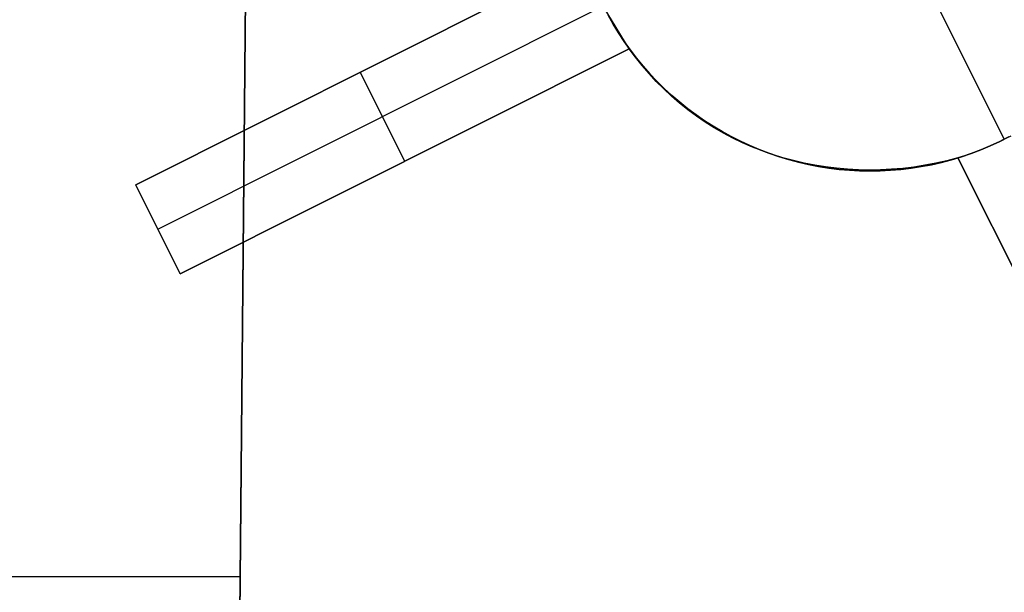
# Model space of a CAD drawing. Header units: millimetres. Extents: x 10871 to 12032, y -2698 to -1680.
# Tile 62 of 183: x 11507.48 to 11517.36, y -2122.1 to -2116.35. Entities that reach past the tile are written whole.
import ezdxf

# ---------------------------------------------------------------- set-up
doc = ezdxf.new("R2010")
doc.units = ezdxf.units.MM
doc.layers.add('1', color=7, linetype='Continuous')
doc.layers.add('color', color=7, linetype='Continuous')

msp = doc.modelspace()

# ---------------------------------------------------------------- linework, layer by layer
at = {"layer": '1', "color": 7, "true_color": 0xffffff}
for p, q in [((11504.439, -2675.5011, 62.141), (11509.7846, -2111.7609, 62.141)), ((11509.7846, -2111.7609, 65.9982), (11509.5607, -2135.3713, 65.9982)), ((11509.5607, -2135.3713, 65.9982), (11509.7846, -2111.7609, 65.9982)), ((11509.5915, -2132.1253, 59.9093), (11509.7846, -2111.7609, 59.9093)), ((11509.7846, -2111.7609, 59.9093), (11509.5915, -2132.1253, 59.9093)), ((11496.0422, -2121.9431, 59.9093), (11509.688, -2121.9431, 59.9093))]:
    msp.add_line(p, q, dxfattribs=at)
at = {"layer": 'color', "color": 254, "true_color": 0xcad1ee}
for p, q in [((11508.6403, -2118.0095, 4.7639), (11513.1479, -2115.7505, 4.2469)), ((11513.1479, -2115.7505, -3.0384), (11508.6403, -2118.0095, 2.0035)), ((11509.6602, -2117.4984, 0.8627), (11513.1479, -2115.7505, 0.8627)), ((11516.5765, -2115.9897, -15.9965), (11517.3606, -2117.5542, -15.9965)), ((11513.3344, -2116.2163, -2.9965), (11508.8644, -2118.4565, 2.0035)), ((11513.5959, -2116.6445, -3.0384), (11513.3344, -2116.2163, -2.9965)), ((11513.3824, -2116.3081, -15.9965), (11513.4335, -2116.3981, -15.9965)), ((11513.4335, -2116.3981, -6.0803), (11513.3824, -2116.3081, -6.0803)), ((11513.4335, -2116.3981, -15.9965), (11513.4877, -2116.4864, -15.9965)), ((11513.4877, -2116.4864, -6.0803), (11513.4335, -2116.3981, -6.0803)), ((11513.4877, -2116.4864, -15.9965), (11513.545, -2116.5727, -15.9965)), ((11513.545, -2116.5727, -6.0803), (11513.4877, -2116.4864, -6.0803)), ((11513.545, -2116.5727, -15.9965), (11513.6051, -2116.657, -15.9965)), ((11513.6051, -2116.657, -6.0803), (11513.545, -2116.5727, -6.0803)), ((11513.5959, -2116.6445, 3.8359), (11509.0884, -2118.9035, 4.3474)), ((11509.0884, -2118.9035, 2.0035), (11513.5959, -2116.6445, -3.0384)), ((11510.2944, -2118.2991, 0.6545), (11513.5959, -2116.6445, 0.6545)), ((11513.659, -2116.7304, 3.7909), (11513.5959, -2116.6445, 3.8359)), ((11513.5959, -2116.6445, -3.0384), (11513.5959, -2116.6445, 3.8359)), ((11513.6051, -2116.657, -15.9965), (11513.6682, -2116.7391, -15.9965)), ((11513.6682, -2116.7391, -6.0803), (11513.6051, -2116.657, -6.0803)), ((11513.7252, -2116.8139, 3.7457), (11513.659, -2116.7304, 3.7909)), ((11513.6682, -2116.7391, -15.9965), (11513.734, -2116.8191, -15.9965)), ((11513.734, -2116.8191, -6.0803), (11513.6682, -2116.7391, -6.0803)), ((11510.8941, -2116.88, -0.5175), (11510.8941, -2116.88, 4.5193)), ((11511.3422, -2117.774, -0.5175), (11510.8941, -2116.88, -0.5175)), ((11513.7944, -2116.8948, 3.7005), (11513.7252, -2116.8139, 3.7457)), ((11513.734, -2116.8191, -15.9965), (11513.8026, -2116.8967, -15.9965)), ((11513.8026, -2116.8967, -6.0803), (11513.734, -2116.8191, -6.0803)), ((11513.8667, -2116.973, 3.6552), (11513.7944, -2116.8948, 3.7005)), ((11513.8026, -2116.8967, -15.9965), (11513.8738, -2116.9719, -15.9965)), ((11513.8738, -2116.9719, -6.0803), (11513.8026, -2116.8967, -6.0803)), ((11513.9419, -2117.0484, 3.6099), (11513.8667, -2116.973, 3.6552)), ((11513.8738, -2116.9719, -15.9965), (11513.9475, -2117.0446, -15.9965)), ((11513.9475, -2117.0446, -6.0803), (11513.8738, -2116.9719, -6.0803)), ((11514.0199, -2117.1209, 3.5647), (11513.9419, -2117.0484, 3.6099)), ((11513.9475, -2117.0446, -15.9965), (11514.0237, -2117.1147, -15.9965)), ((11514.0237, -2117.1147, -6.0803), (11513.9475, -2117.0446, -6.0803)), ((11514.1007, -2117.1905, 3.5197), (11514.0199, -2117.1209, 3.5647)), ((11514.0237, -2117.1147, -15.9965), (11514.1023, -2117.1822, -15.9965)), ((11514.1023, -2117.1822, -6.0803), (11514.0237, -2117.1147, -6.0803)), ((11514.184, -2117.2571, 3.4749), (11514.1007, -2117.1905, 3.5197)), ((11514.1023, -2117.1822, -15.9965), (11514.1832, -2117.2469, -15.9965)), ((11514.1832, -2117.2469, -6.0803), (11514.1023, -2117.1822, -6.0803)), ((11514.1832, -2117.2469, -15.9965), (11514.2663, -2117.3087, -15.9965)), ((11514.2663, -2117.3087, -6.0803), (11514.1832, -2117.2469, -6.0803)), ((11514.2699, -2117.3205, 3.4303), (11514.184, -2117.2571, 3.4749)), ((11514.2663, -2117.3087, -15.9965), (11514.3514, -2117.3677, -15.9965)), ((11514.3514, -2117.3677, -6.0803), (11514.2663, -2117.3087, -6.0803)), ((11514.3582, -2117.3807, 3.386), (11514.2699, -2117.3205, 3.4303)), ((11514.3514, -2117.3677, -15.9965), (11514.4385, -2117.4237, -15.9965)), ((11514.4385, -2117.4237, -6.0803), (11514.3514, -2117.3677, -6.0803)), ((11514.4489, -2117.4377, 3.3421), (11514.3582, -2117.3807, 3.386)), ((11514.4385, -2117.4237, -15.9965), (11514.5276, -2117.4766, -15.9965)), ((11514.5276, -2117.4766, -6.0803), (11514.4385, -2117.4237, -6.0803)), ((11514.5417, -2117.4913, 3.2986), (11514.4489, -2117.4377, 3.3421)), ((11514.5276, -2117.4766, -15.9965), (11514.6183, -2117.5264, -15.9965)), ((11514.6183, -2117.5264, -6.0803), (11514.5276, -2117.4766, -6.0803)), ((11514.6366, -2117.5415, 3.2555), (11514.5417, -2117.4913, 3.2986)), ((11514.6183, -2117.5264, -15.9965), (11514.7108, -2117.5731, -15.9965)), ((11514.7108, -2117.5731, -6.0803), (11514.6183, -2117.5264, -6.0803)), ((11514.7336, -2117.5882, 3.2129), (11514.6366, -2117.5415, 3.2555)), ((11514.7108, -2117.5731, -15.9965), (11514.8048, -2117.6166, -15.9965)), ((11514.8048, -2117.6166, -6.0803), (11514.7108, -2117.5731, -6.0803)), ((11514.8323, -2117.6315, 3.171), (11514.7336, -2117.5882, 3.2129)), ((11517.2199, -2117.6202, -15.9965), (11517.3141, -2117.577, -15.9965)), ((11517.3141, -2117.577, -6.0803), (11517.2199, -2117.6202, -6.0803)), ((11517.2957, -2117.5857, -4.9973), (11517.2302, -2117.6157, -4.9999)), ((11517.3606, -2117.5542, -4.9965), (11517.2957, -2117.5857, -4.9973)), ((11517.3141, -2117.577, -15.9965), (11517.4067, -2117.5306, -15.9965)), ((11517.4067, -2117.5306, -6.0803), (11517.3141, -2117.577, -6.0803)), ((11517.4246, -2117.5211, -4.9973), (11517.3606, -2117.5542, -4.9965)), ((11517.3606, -2117.5542, -4.9965), (11517.3606, -2117.5542, -15.9965)), ((11514.8048, -2117.6166, -15.9965), (11514.9002, -2117.6568, -15.9965)), ((11514.9002, -2117.6568, -6.0803), (11514.8048, -2117.6166, -6.0803)), ((11514.9329, -2117.6711, 3.1296), (11514.8323, -2117.6315, 3.171)), ((11514.9002, -2117.6568, -15.9965), (11514.997, -2117.6936, -15.9965)), ((11514.997, -2117.6936, -6.0803), (11514.9002, -2117.6568, -6.0803)), ((11515.035, -2117.7071, 3.0889), (11514.9329, -2117.6711, 3.1296)), ((11514.997, -2117.6936, -15.9965), (11515.095, -2117.7271, -15.9965)), ((11515.095, -2117.7271, -6.0803), (11514.997, -2117.6936, -6.0803)), ((11516.9294, -2117.7299, -15.9965), (11517.0275, -2117.6966, -15.9965)), ((11517.0275, -2117.6966, -6.0803), (11516.9294, -2117.7299, -6.0803)), ((11517.0302, -2117.6957, -5.0179), (11516.9626, -2117.7191, -5.0274)), ((11517.0275, -2117.6966, -15.9965), (11517.1244, -2117.6601, -15.9965)), ((11517.1244, -2117.6601, -6.0803), (11517.0275, -2117.6966, -6.0803)), ((11517.0974, -2117.6707, -5.0102), (11517.0302, -2117.6957, -5.0179)), ((11517.1641, -2117.644, -5.0042), (11517.0974, -2117.6707, -5.0102)), ((11517.1244, -2117.6601, -15.9965), (11517.2199, -2117.6202, -15.9965)), ((11517.2199, -2117.6202, -6.0803), (11517.1244, -2117.6601, -6.0803)), ((11517.2302, -2117.6157, -4.9999), (11517.1641, -2117.644, -5.0042)), ((11511.3422, -2117.774, 4.1055), (11511.3422, -2117.774, -0.5175)), ((11515.1387, -2117.7395, 3.0489), (11515.035, -2117.7071, 3.0889)), ((11515.095, -2117.7271, -15.9965), (11515.1941, -2117.7572, -15.9965)), ((11515.1941, -2117.7572, -6.0803), (11515.095, -2117.7271, -6.0803)), ((11515.2437, -2117.7682, 3.0097), (11515.1387, -2117.7395, 3.0489)), ((11515.1941, -2117.7572, -15.9965), (11515.2942, -2117.7839, -15.9965)), ((11515.2942, -2117.7839, -6.0803), (11515.1941, -2117.7572, -6.0803)), ((11515.35, -2117.7931, 2.9713), (11515.2437, -2117.7682, 3.0097)), ((11515.2942, -2117.7839, -15.9965), (11515.3951, -2117.8071, -15.9965)), ((11515.3951, -2117.8071, -6.0803), (11515.2942, -2117.7839, -6.0803)), ((11515.4573, -2117.8142, 2.9337), (11515.35, -2117.7931, 2.9713)), ((11516.6745, -2117.794, 2.5894), (11516.5636, -2117.815, 2.6148)), ((11516.6291, -2117.8089, -15.9965), (11516.7301, -2117.786, -15.9965)), ((11516.7301, -2117.786, -6.0803), (11516.6291, -2117.8089, -6.0803)), ((11516.785, -2117.7692, 2.5653), (11516.6745, -2117.794, 2.5894)), ((11516.7301, -2117.786, -15.9965), (11516.8302, -2117.7597, -15.9965)), ((11516.8302, -2117.7597, -6.0803), (11516.7301, -2117.786, -6.0803)), ((11516.8948, -2117.7407, 2.5426), (11516.785, -2117.7692, 2.5653)), ((11516.8302, -2117.7597, -15.9965), (11516.9294, -2117.7299, -15.9965)), ((11516.9294, -2117.7299, -6.0803), (11516.8302, -2117.7597, -6.0803)), ((11516.9626, -2117.7191, -5.0274), (11516.8948, -2117.7407, -5.0384)), ((11519.3038, -2122.5475, 0.3383), (11516.8948, -2117.7407, 2.5426)), ((11516.8948, -2117.7407, -5.0384), (11516.8948, -2117.7407, 2.5426)), ((11516.8948, -2117.7407, -5.0384), (11519.3038, -2122.5475, 0.3383)), ((11516.8948, -2117.7407, -1.2479), (11518.5931, -2121.1295, -1.2479)), ((11515.3951, -2117.8071, -15.9965), (11515.4968, -2117.8268, -15.9965)), ((11515.4968, -2117.8268, -6.0803), (11515.3951, -2117.8071, -6.0803)), ((11515.5657, -2117.8316, 2.8971), (11515.4573, -2117.8142, 2.9337)), ((11515.4968, -2117.8268, -15.9965), (11515.5991, -2117.843, -15.9965)), ((11515.5991, -2117.843, -6.0803), (11515.4968, -2117.8268, -6.0803)), ((11515.6749, -2117.8451, 2.8614), (11515.5657, -2117.8316, 2.8971)), ((11515.5991, -2117.843, -15.9965), (11515.7019, -2117.8556, -15.9965)), ((11515.7019, -2117.8556, -6.0803), (11515.5991, -2117.843, -6.0803)), ((11515.7849, -2117.8548, 2.8267), (11515.6749, -2117.8451, 2.8614)), ((11515.7019, -2117.8556, -15.9965), (11515.805, -2117.8647, -15.9965)), ((11515.805, -2117.8647, -6.0803), (11515.7019, -2117.8556, -6.0803)), ((11515.8954, -2117.8607, 2.793), (11515.7849, -2117.8548, 2.8267)), ((11515.805, -2117.8647, -15.9965), (11515.9084, -2117.8702, -15.9965)), ((11515.9084, -2117.8702, -6.0803), (11515.805, -2117.8647, -6.0803)), ((11516.0064, -2117.8627, 2.7604), (11515.8954, -2117.8607, 2.793)), ((11515.9084, -2117.8702, -15.9965), (11516.012, -2117.8721, -15.9965)), ((11516.012, -2117.8721, -6.0803), (11515.9084, -2117.8702, -6.0803)), ((11516.1178, -2117.8608, 2.7289), (11516.0064, -2117.8627, 2.7604)), ((11516.012, -2117.8721, -15.9965), (11516.1155, -2117.8705, -15.9965)), ((11516.1155, -2117.8705, -6.0803), (11516.012, -2117.8721, -6.0803)), ((11516.1155, -2117.8705, -15.9965), (11516.219, -2117.8653, -15.9965)), ((11516.219, -2117.8653, -6.0803), (11516.1155, -2117.8705, -6.0803)), ((11516.2293, -2117.8551, 2.6985), (11516.1178, -2117.8608, 2.7289)), ((11516.219, -2117.8653, -15.9965), (11516.3222, -2117.8565, -15.9965)), ((11516.3222, -2117.8565, -6.0803), (11516.219, -2117.8653, -6.0803)), ((11516.3408, -2117.8455, 2.6694), (11516.2293, -2117.8551, 2.6985)), ((11516.3222, -2117.8565, -15.9965), (11516.425, -2117.8442, -15.9965)), ((11516.425, -2117.8442, -6.0803), (11516.3222, -2117.8565, -6.0803)), ((11516.4523, -2117.8322, 2.6415), (11516.3408, -2117.8455, 2.6694)), ((11516.425, -2117.8442, -15.9965), (11516.5273, -2117.8283, -15.9965)), ((11516.5273, -2117.8283, -6.0803), (11516.425, -2117.8442, -6.0803)), ((11516.5636, -2117.815, 2.6148), (11516.4523, -2117.8322, 2.6415)), ((11516.5273, -2117.8283, -15.9965), (11516.6291, -2117.8089, -15.9965)), ((11516.6291, -2117.8089, -6.0803), (11516.5273, -2117.8283, -6.0803)), ((11509.0884, -2118.9035, 4.3474), (11508.6403, -2118.0095, 4.7639)), ((11508.6403, -2118.0095, 2.0035), (11508.6403, -2118.0095, 4.7639)), ((11509.0884, -2118.9035, 2.0035), (11508.6403, -2118.0095, 2.0035)), ((11509.0884, -2118.9035, 3.3837), (11508.6403, -2118.0095, 3.3837)), ((11508.8644, -2118.4565, 2.0035), (11508.8644, -2118.4565, 4.5557)), ((11509.0884, -2118.9035, 4.3474), (11509.0884, -2118.9035, 2.0035))]:
    msp.add_line(p, q, dxfattribs=at)

doc.saveas('drawing.dxf')
